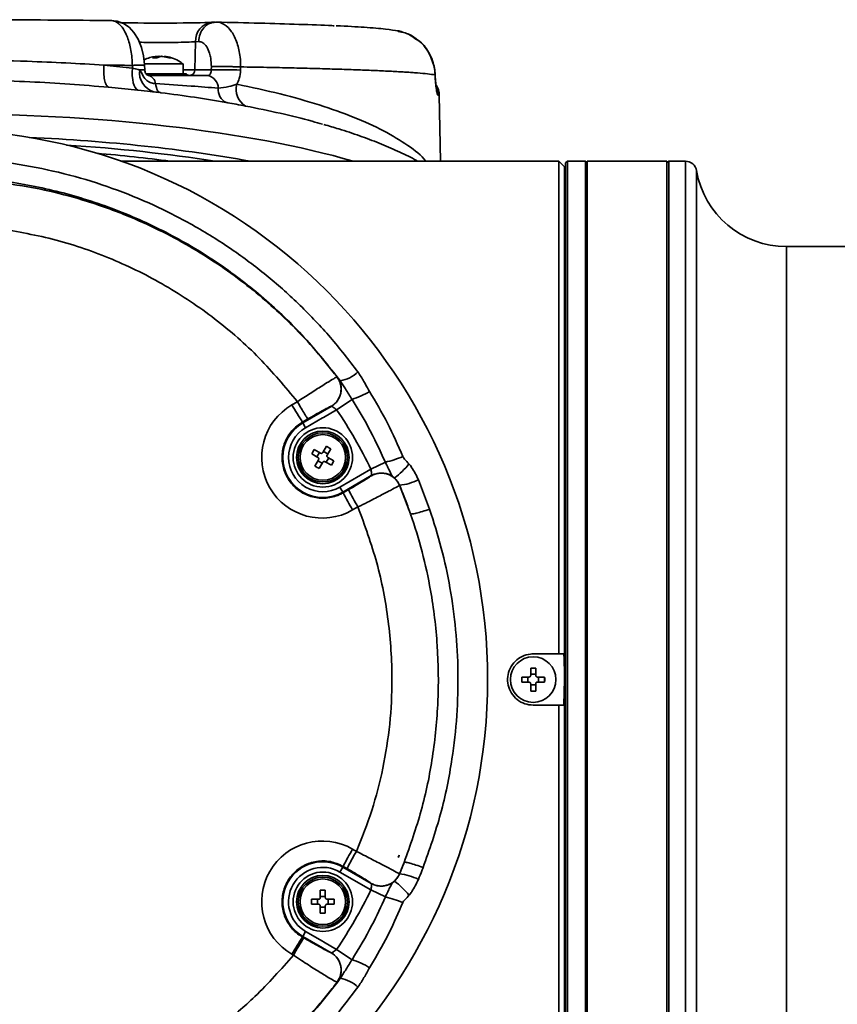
# Model space of a CAD drawing. Header units: millimetres. Extents: x 8 to 345, y 77 to 290.
# Tile 22 of 30: x 288.76 to 291.97, y 136.33 to 140.19. Entities that reach past the tile are written whole.
import ezdxf

# ---------------------------------------------------------------- set-up
doc = ezdxf.new("R2010")
doc.units = ezdxf.units.MM

msp = doc.modelspace()

# ---------------------------------------------------------------- linework, layer by layer
at = {"color": 7, "linetype": 'Continuous', "lineweight": 35}
for p, q in [((289.524614, 140.185099), (289.512269, 140.18454)), ((289.448083, 140.108438), (289.445575, 139.997846)), ((289.460417, 140.108997), (289.448083, 140.108438)), ((289.292796, 140.050795), (289.278631, 140.044622)), ((289.292796, 140.044622), (289.292796, 140.050795)), ((289.293695, 140.044622), (289.293695, 140.051062)), ((289.295665, 140.044622), (289.30983, 140.050795)), ((289.300177, 140.046588), (289.300177, 140.050795)), ((289.325472, 140.051062), (289.325472, 140.049737)), ((289.328825, 140.050795), (289.328825, 140.049032)), ((289.088027, 140.016558), (289.20034, 140.004907)), ((289.20034, 140.004907), (289.199977, 140.015529)), ((289.247343, 140.021307), (289.398989, 140.021307)), ((289.248433, 139.998388), (289.247823, 140.016808)), ((289.278631, 140.044622), (289.295665, 140.044622)), ((289.398989, 139.982785), (289.398989, 140.021307)), ((289.509955, 139.997846), (289.510109, 140.01041)), ((289.625095, 140.009727), (289.624929, 139.997164)), ((290.384257, 140.011815), (290.384738, 140.012158)), ((289.252826, 139.982785), (289.40601, 139.982785)), ((289.412716, 139.98055), (289.254835, 139.98055)), ((289.263133, 139.97608), (289.496415, 139.97608)), ((289.398989, 139.997846), (289.445575, 139.997846)), ((289.445575, 139.997846), (289.509955, 139.997846)), ((290.388287, 139.978251), (290.388408, 139.980502)), ((289.222015, 139.918402), (289.10637, 139.92992)), ((289.293421, 139.91071), (289.284096, 139.911873)), ((289.308386, 139.908785), (289.293404, 139.910561)), ((289.311381, 139.908282), (289.312885, 139.908203)), ((290.404694, 139.899216), (290.399687, 139.899216)), ((290.409224, 139.639703), (290.404694, 139.899216)), ((290.874179, 139.639703), (289.155651, 139.639703)), ((290.89653, 139.617352), (290.874179, 139.639703)), ((290.874179, 137.70631), (290.874179, 139.639703)), ((290.907706, 139.639703), (290.901001, 139.632998)), ((290.901001, 135.57846), (290.901001, 139.632998)), ((290.97923, 139.639703), (290.907706, 139.639703)), ((290.907706, 139.639703), (290.907706, 135.571755)), ((290.985936, 139.632998), (290.97923, 139.639703)), ((290.97923, 135.571755), (290.97923, 139.639703)), ((291.298855, 139.639703), (290.985936, 139.639703)), ((290.985936, 135.571755), (290.985936, 139.639703)), ((291.30556, 139.639703), (291.298855, 139.632998)), ((291.298855, 135.571755), (291.298855, 139.639703)), ((291.370907, 139.639703), (291.30556, 139.639703)), ((291.30556, 139.639703), (291.30556, 135.571755)), ((291.370907, 135.571755), (291.370907, 139.639703)), ((290.89653, 139.617352), (290.89653, 137.605729)), ((291.414973, 139.60252), (291.414973, 135.608938)), ((290.901001, 139.539122), (290.89653, 139.539122)), ((306.108868, 139.304433), (291.768233, 139.304433)), ((291.768233, 135.907025), (291.768233, 139.304433)), ((290.003542, 138.792944), (290.003942, 138.792778)), ((289.826602, 138.683657), (289.847956, 138.696003)), ((290.062389, 138.705171), (290.001945, 138.664264)), ((289.8692, 138.613424), (289.980709, 138.677804)), ((290.001945, 138.664264), (289.950208, 138.634394)), ((289.980709, 138.677804), (289.980317, 138.677957)), ((289.889085, 138.628266), (289.867752, 138.615932)), ((289.946339, 138.63216), (289.880372, 138.594073)), ((289.950208, 138.634394), (289.946339, 138.63216)), ((289.867752, 138.615932), (289.8692, 138.613424)), ((289.8692, 138.613424), (289.880372, 138.594073)), ((289.913773, 138.508384), (289.903939, 138.49135)), ((289.938308, 138.494219), (289.913773, 138.508384)), ((289.961632, 138.521208), (289.947467, 138.496673)), ((289.949782, 138.500683), (289.966817, 138.490849)), ((289.964501, 138.486839), (289.978666, 138.511373)), ((289.903939, 138.49135), (289.928473, 138.477185)), ((289.930927, 138.468025), (289.916762, 138.443491)), ((289.924463, 138.4795), (289.934298, 138.496534)), ((289.945646, 138.454181), (289.928612, 138.464016)), ((289.970966, 138.475364), (289.961131, 138.45833)), ((289.99149, 138.463514), (289.966956, 138.477679)), ((289.981656, 138.44648), (289.99149, 138.463514)), ((289.933796, 138.433656), (289.947961, 138.458191)), ((289.957121, 138.460645), (289.981656, 138.44648)), ((290.015057, 138.360791), (290.136631, 138.430981)), ((290.19336, 138.45854), (290.136631, 138.430981)), ((290.137739, 138.405821), (290.026229, 138.341441)), ((290.323007, 138.389863), (290.366928, 138.274219)), ((290.026229, 138.341441), (290.015057, 138.360791)), ((290.027759, 138.338791), (290.048691, 138.35086)), ((290.248891, 138.368189), (290.248843, 138.367826)), ((290.291961, 138.255876), (290.248891, 138.368189)), ((290.027759, 138.338791), (290.026229, 138.341441)), ((290.085745, 138.283134), (290.064813, 138.271065)), ((290.773598, 137.70631), (290.874179, 137.70631)), ((290.894017, 137.70631), (290.874179, 137.70631)), ((290.783432, 137.650599), (290.763763, 137.650599)), ((290.763763, 137.650599), (290.763763, 137.622269)), ((290.783432, 137.622269), (290.783432, 137.650599)), ((290.757058, 137.615564), (290.728728, 137.615564)), ((290.752428, 137.595894), (290.752428, 137.615564)), ((290.763763, 137.626899), (290.783432, 137.626899)), ((290.818468, 137.615564), (290.790138, 137.615564)), ((290.794768, 137.615564), (290.794768, 137.595894)), ((290.728728, 137.595894), (290.757058, 137.595894)), ((290.763763, 137.589189), (290.763763, 137.560859)), ((290.783432, 137.584559), (290.763763, 137.584559)), ((290.783432, 137.560859), (290.783432, 137.589189)), ((290.790138, 137.595894), (290.818468, 137.595894)), ((290.89653, 137.605729), (290.894017, 137.505148)), ((290.89653, 137.605729), (290.89653, 135.594106)), ((290.763763, 137.560859), (290.783432, 137.560859)), ((290.874179, 137.505148), (290.773598, 137.505148)), ((290.874179, 135.571755), (290.874179, 137.505148)), ((290.874179, 137.505148), (290.894017, 137.505148)), ((290.064813, 136.940393), (290.079925, 136.931679)), ((290.247236, 136.916811), (290.243429, 136.907079)), ((290.243739, 136.906972), (290.247236, 136.916811)), ((290.243429, 136.907079), (290.243725, 136.906972)), ((290.243739, 136.906972), (290.243725, 136.906972)), ((290.026229, 136.870017), (290.015057, 136.850667)), ((290.136631, 136.780476), (290.015057, 136.850667)), ((290.027759, 136.872667), (290.026229, 136.870017)), ((290.026229, 136.870017), (290.137739, 136.805637)), ((290.042871, 136.863954), (290.027759, 136.872667)), ((290.248874, 136.843395), (290.248891, 136.843269)), ((290.137739, 136.805637), (290.137682, 136.806016)), ((289.957549, 136.778896), (289.93788, 136.778896)), ((289.93788, 136.778896), (289.93788, 136.750566)), ((289.957549, 136.750566), (289.957549, 136.778896)), ((290.19336, 136.752918), (290.136631, 136.780476)), ((289.931174, 136.74386), (289.902844, 136.74386)), ((289.902844, 136.724191), (289.931174, 136.724191)), ((289.926544, 136.724191), (289.926544, 136.74386)), ((289.93788, 136.755196), (289.957549, 136.755196)), ((289.992584, 136.74386), (289.964254, 136.74386)), ((289.964254, 136.724191), (289.992584, 136.724191)), ((289.968885, 136.74386), (289.968885, 136.724191)), ((289.93788, 136.717486), (289.93788, 136.689156)), ((289.957549, 136.712856), (289.93788, 136.712856)), ((289.93788, 136.689156), (289.957549, 136.689156)), ((289.957549, 136.689156), (289.957549, 136.717486)), ((289.8692, 136.598034), (289.880372, 136.617384)), ((289.880372, 136.617384), (289.946339, 136.579298)), ((289.867752, 136.595526), (289.8692, 136.598034)), ((289.867752, 136.595526), (289.873531, 136.592185)), ((289.980619, 136.533706), (289.8692, 136.598034)), ((289.946339, 136.579298), (289.950207, 136.577065)), ((289.950207, 136.577065), (290.001945, 136.547194)), ((289.980619, 136.533706), (289.98083, 136.533646)), ((290.062389, 136.506287), (290.001945, 136.547194)), ((289.832381, 136.52446), (289.826602, 136.527801))]:
    msp.add_line(p, q, dxfattribs=at)
at = {"color": 7, "linetype": 'Continuous', "lineweight": 35, "flags": 128}
for points in [[(289.247811, 140.016807), (289.247722, 140.019467), (289.244303, 140.052508), (289.236247, 140.086391), (289.223039, 140.118713), (289.206357, 140.144849), (289.186842, 140.165051), (289.16505, 140.179544), (289.140846, 140.188534), (289.115422, 140.191427), (289.112255, 140.191348), (289.111902, 140.191333), (289.111784, 140.191327), (289.111744, 140.191326), (289.111739, 140.191325), (289.111736, 140.191325), (289.111736, 140.191325), (289.111736, 140.191325)], [(289.300177, 140.050795), (289.297058, 140.050335), (289.294869, 140.049958)], [(289.20034, 140.004907), (289.199546, 139.989322), (289.199852, 139.974269), (289.20125, 139.960216), (289.203697, 139.947598), (289.207115, 139.936807), (289.2114, 139.928178), (289.216419, 139.921979), (289.222015, 139.918402)], [(289.290692, 139.944135), (289.292262, 139.936154), (289.294243, 139.929008), (289.296607, 139.922796), (289.299322, 139.917601), (289.302351, 139.913496), (289.305652, 139.910537), (289.309179, 139.908765), (289.311381, 139.908282)], [(290.399687, 139.899216), (290.398037, 139.913908), (290.395094, 139.924326)]]:
    msp.add_lwpolyline(points, dxfattribs=at)
at = {"color": 7, "linetype": 'Continuous', "lineweight": 35}
for centre, radius in [((288.43788, 137.605729), 2.156907), ((289.947714, 138.477432), 0.116543), ((289.947714, 138.477432), 0.103132), ((289.947714, 138.477432), 0.096427), ((289.947714, 138.477432), 0.089405), ((290.773598, 137.605729), 0.089405), ((289.947714, 136.734026), 0.116543), ((289.947714, 136.734026), 0.103132), ((289.947714, 136.734026), 0.096427), ((289.947714, 136.734026), 0.089405)]:
    msp.add_circle(centre, radius, dxfattribs=at)
for centre, radius, start, end in [((289.520523, 140.112459), 0.072552, 96.532692, 183.177143), ((289.304281, 139.940491), 0.11128, 69.350301, 82.404491), ((289.314116, 139.940491), 0.11128, 69.350302, 82.404491), ((289.306749, 139.987259), 0.078716, 172.16069, 253.274914), ((289.247835, 139.535419), 0.46297, 89.925938, 92.360277), ((289.252948, 139.939434), 0.038035, 7.099939, 74.468106), ((289.40601, 139.97161), 0.011176, 53.130102, 90), ((289.426127, 139.998431), 0.022351, 233.130102, 270), ((289.424668, 139.996948), 0.020926, 274.265619, 2.460193), ((289.483544, 139.923818), 0.053823, 2.336584, 76.163975), ((289.556277, 138.116639), 1.881778, 87.909226, 91.410536), ((289.682069, 139.921058), 0.074967, 163.856042, 240.113605), ((290.326477, 139.89785), 0.07823, 1, 31.343856), ((289.592214, 139.920017), 0.055218, 173.766039, 244.526047), ((291.370907, 139.595), 0.044703, 9.683588, 90), ((291.768233, 139.662799), 0.358367, 189.683588, 270), ((289.992864, 138.91112), 0.13526, 279.980276, 313.226771), ((289.941545, 138.745552), 0.078254, 300.031447, 37.120453), ((289.984067, 138.969769), 0.275946, 286.488883, 302.218819), ((289.94583, 138.477432), 0.23821, 120.034024, 299.965976), ((290.644133, 139.134015), 0.933369, 208.849278, 213.715379), ((288.43788, 137.605729), 1.888596, 25.910463, 34.089537), ((289.947714, 138.477432), 0.15703, 120, 300), ((289.947714, 138.477432), 0.134686, 120, 300), ((290.066879, 138.968897), 0.525796, 283.919072, 291.809179), ((290.052425, 138.636539), 0.297722, 306.306531, 321.682108), ((290.176829, 138.338018), 0.078264, 48.480854, 119.964705), ((290.231284, 138.565953), 0.198546, 275.087652, 297.514446), ((290.857502, 138.749372), 0.901657, 206.230092, 211.137226), ((290.836569, 138.737303), 0.901657, 206.230092, 211.137226), ((289.94583, 136.734026), 0.23821, 60.034024, 239.965976), ((290.836569, 136.474155), 0.901657, 148.862774, 153.769908), ((290.851568, 136.465501), 0.901529, 148.86229, 153.770121), ((288.30115, 137.605675), 2.064409, 340.217417, 340.507348), ((289.947714, 136.734026), 0.15703, 60, 240), ((289.947714, 136.734026), 0.134686, 60, 240), ((290.231284, 136.645505), 0.198546, 62.485554, 84.912348), ((290.176829, 136.87344), 0.078264, 240.035295, 311.519146), ((290.052425, 136.574919), 0.297722, 38.317892, 53.693469), ((288.43788, 137.605729), 1.888596, 325.910463, 334.089537), ((290.066879, 136.242561), 0.525796, 68.190821, 76.080928), ((290.644133, 136.077443), 0.933369, 146.284621, 151.150722), ((290.649912, 136.074102), 0.933369, 146.284621, 151.150722), ((289.941282, 136.466005), 0.0783, 322.830978, 59.84155), ((289.984067, 136.241689), 0.275946, 57.781181, 73.511117), ((289.992864, 136.300338), 0.13526, 46.773229, 80.019724)]:
    msp.add_arc(centre, radius, start, end, dxfattribs=at)
for centre, major_axis, ratio, start_param, end_param in [((289.309583, 140.187715), (0.23821, 0), 0.02618593, 4.00023536, 5.7589928), ((288.43788, 139.28451), (2.156907, 0), 0.25128914, 0.71461919, 1.57079633), ((288.43788, 139.16881), (2.156907, 0), 0.26517252, 0.96721382, 1.40447054), ((288.43788, 139.147221), (2.134555, 0), 0.26794919, 1.03734066, 1.33264108), ((288.43788, 139.145671), (2.056325, 0), 0.26794919, 1.11208926, 1.26313834), ((287.17297, 139.796617), (-1.838946, 3.185148), 0.74543168, 3.89308373, 3.89327579)]:
    msp.add_ellipse(centre, major_axis=major_axis, ratio=ratio, start_param=start_param, end_param=end_param, dxfattribs=at)
for points, knots in [([(287.763831, 140.191227), (287.817034, 140.19178), (287.923419, 140.192886), (288.09114, 140.194008), (288.262977, 140.194717), (288.456776, 140.194974), (288.669337, 140.194601), (288.897695, 140.193469), (289.042781, 140.192075), (289.115285, 140.191379)], [0, 0, 0, 0, 0.123708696, 0.247366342, 0.373457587, 0.499440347, 0.666222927, 0.833201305, 1, 1, 1, 1]), ([(289.199976, 140.015583), (289.199976, 140.015584), (289.19961, 140.035542), (289.195772, 140.075616), (289.181411, 140.128412), (289.160064, 140.168416), (289.13681, 140.18858), (289.121464, 140.191702), (289.115286, 140.191379), (289.115285, 140.191379)], [0, 0, 0, 0, 0.000004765, 0.21280821, 0.425178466, 0.638353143, 0.853005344, 0.999995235, 1, 1, 1, 1]), ([(289.528143, 140.185152), (289.528143, 140.185152), (289.53925, 140.185594), (289.561578, 140.179538), (289.590888, 140.150616), (289.612851, 140.105243), (289.623529, 140.055446), (289.625198, 140.02255), (289.625096, 140.009745), (289.625096, 140.009744)], [0, 0, 0, 0, 0.00000478, 0.21605967, 0.43238842, 0.64836407, 0.86307777, 0.99999522, 1, 1, 1, 1]), ([(289.528155, 140.185152), (289.586626, 140.183885), (289.70513, 140.181317), (289.85522, 140.176693), (289.952302, 140.173231), (289.989707, 140.171231), (289.992866, 140.171062)], [0, 0, 0, 0, 0.31748987, 0.64346606, 0.96988731, 1, 1, 1, 1]), ([(290.243812, 140.150537), (290.228882, 140.153121), (290.197074, 140.158627), (290.112236, 140.165169), (290.044294, 140.169207), (290.000302, 140.171011), (289.999874, 140.171028)], [0, 0, 0, 0, 0.30374779, 0.64710466, 0.99657039, 1, 1, 1, 1]), ([(290.265302, 140.144275), (290.258825, 140.146869), (290.250359, 140.150259), (290.241343, 140.15104), (290.239224, 140.151224)], [0, 0, 0, 0, 0.76508979, 1, 1, 1, 1]), ([(290.313004, 140.11896), (290.299472, 140.128772), (290.2783, 140.144124), (290.252648, 140.147093), (290.243392, 140.148164)], [0, 0, 0, 0, 0.63914658, 1, 1, 1, 1]), ([(290.313825, 140.119995), (290.31281, 140.120865), (290.302842, 140.129415), (290.288949, 140.136973), (290.275545, 140.141057), (290.273423, 140.141703)], [0, 0, 0, 0, 0.08706448, 0.85544724, 1, 1, 1, 1]), ([(289.448083, 140.108438), (289.437544, 140.107865), (289.416467, 140.10672), (289.368529, 140.105637), (289.315396, 140.105219), (289.265577, 140.10542), (289.239076, 140.106026), (289.228121, 140.106277)], [0, 0, 0, 0, 0.21269356, 0.42537015, 0.63788985, 0.85030025, 1, 1, 1, 1]), ([(289.510106, 140.01041), (289.509699, 140.021658), (289.509028, 140.040235), (289.50262, 140.067126), (289.492741, 140.089521), (289.477625, 140.106395), (289.466153, 140.10813), (289.460417, 140.108997)], [0, 0, 0, 0, 0.21244854, 0.35086509, 0.5667531, 0.78338893, 1, 1, 1, 1]), ([(290.384257, 140.011815), (290.377996, 140.030854), (290.365488, 140.068889), (290.337288, 140.105736), (290.316346, 140.11714), (290.313004, 140.11896)], [0, 0, 0, 0, 0.457231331, 0.9133876, 1, 1, 1, 1]), ([(290.384333, 140.012132), (290.382051, 140.021421), (290.376885, 140.042458), (290.361021, 140.072174), (290.339887, 140.099701), (290.322191, 140.113481), (290.313825, 140.119995)], [0, 0, 0, 0, 0.21700733, 0.49145874, 0.75956867, 1, 1, 1, 1]), ([(289.289864, 140.049898), (289.282884, 140.049045), (289.267534, 140.047168), (289.253546, 140.040518), (289.245919, 140.036892)], [0, 0, 0, 0, 0.45470892, 1, 1, 1, 1]), ([(289.293622, 140.051106), (289.293439, 140.051108), (289.293074, 140.051112), (289.291816, 140.050984), (289.290773, 140.05085), (289.290342, 140.050795)], [0, 0, 0, 0, 0.37045732, 0.73975938, 1, 1, 1, 1]), ([(289.292796, 140.050795), (289.293135, 140.050876), (289.293662, 140.051004), (289.293618, 140.051047), (289.293602, 140.051062)], [0, 0, 0, 0, 0.64040929, 1, 1, 1, 1]), ([(289.300177, 140.050795), (289.300861, 140.050872), (289.302229, 140.051027), (289.304535, 140.051126), (289.306685, 140.051107), (289.308341, 140.050985), (289.309045, 140.05085), (289.309336, 140.050795)], [0, 0, 0, 0, 0.21361366, 0.42729609, 0.63945848, 0.85095926, 1, 1, 1, 1]), ([(289.31899, 140.050795), (289.318306, 140.050872), (289.316938, 140.051027), (289.314632, 140.051126), (289.312482, 140.051107), (289.310826, 140.050985), (289.310122, 140.05085), (289.30983, 140.050795)], [0, 0, 0, 0, 0.21361365, 0.427296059, 0.639458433, 0.85095919, 1, 1, 1, 1]), ([(289.325565, 140.051062), (289.325544, 140.051079), (289.325473, 140.051135), (289.326154, 140.051102), (289.327341, 140.050986), (289.328391, 140.050851), (289.328825, 140.050795)], [0, 0, 0, 0, 0.14065465, 0.45900548, 0.77636355, 1, 1, 1, 1]), ([(289.397799, 140.021399), (289.39437, 140.024216), (289.383457, 140.033183), (289.361246, 140.04305), (289.340918, 140.050023), (289.329443, 140.050448), (289.328021, 140.0505)], [0, 0, 0, 0, 0.17313249, 0.55110545, 0.94436374, 1, 1, 1, 1]), ([(287.720388, 140.009828), (287.787987, 140.01472), (287.923188, 140.024505), (288.135624, 140.033451), (288.352341, 140.037826), (288.571159, 140.037324), (288.767513, 140.032731), (288.93966, 140.02551), (289.038668, 140.019814), (289.087435, 140.016614), (289.087436, 140.016614)], [0, 0, 0, 0, 0.15424312, 0.30849333, 0.46470876, 0.62141586, 0.77763286, 0.88881739, 0.99999904, 1, 1, 1, 1]), ([(289.199977, 140.015529), (289.189655, 140.015632), (289.152723, 140.015997), (289.115121, 140.016323), (289.088027, 140.016558)], [0, 0, 0, 0, 0.27946805, 1, 1, 1, 1]), ([(289.199976, 140.015583), (289.204936, 140.015735), (289.214856, 140.016039), (289.227336, 140.016397), (289.237378, 140.016663), (289.244189, 140.016813), (289.247672, 140.01686), (289.24746, 140.01681), (289.247386, 140.016793)], [0, 0, 0, 0, 0.18079477, 0.36158953, 0.5423843, 0.72317907, 0.90397383, 1, 1, 1, 1]), ([(289.343525, 140.044622), (289.345238, 140.044769), (289.348663, 140.045064), (289.351794, 140.044769), (289.353359, 140.044622)], [0, 0, 0, 0, 0.49999997, 1, 1, 1, 1]), ([(290.388287, 139.978237), (290.379451, 139.979626), (290.362879, 139.982231), (290.331184, 139.985078), (290.308549, 139.986812), (290.297318, 139.987619), (290.286004, 139.988386), (290.274676, 139.989114), (290.263409, 139.989804), (290.238299, 139.991269), (290.196112, 139.993453), (290.131481, 139.996265), (290.061268, 139.998886), (289.986477, 140.001314), (289.908098, 140.003552), (289.82247, 140.005708), (289.729161, 140.007786), (289.659685, 140.009082), (289.625097, 140.009727)], [0, 0, 0, 0, 0.113163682, 0.212233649, 0.235856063, 0.258511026, 0.280198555, 0.300918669, 0.320671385, 0.33945672, 0.428006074, 0.513892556, 0.597116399, 0.677677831, 0.755577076, 0.830814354, 0.915771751, 1, 1, 1, 1]), ([(290.38828, 139.978251), (290.38828, 139.978252), (290.38792, 139.989454), (290.386088, 140.000634), (290.384257, 140.011815)], [0, 0, 0, 0, 0.00003961, 1, 1, 1, 1]), ([(290.388663, 139.980524), (290.388306, 139.986535), (290.387679, 139.997098), (290.385477, 140.007575), (290.384528, 140.012089)], [0, 0, 0, 0, 0.56917787, 1, 1, 1, 1]), ([(289.20034, 140.004907), (289.208251, 140.002977), (289.218703, 140.000427), (289.226799, 139.998471), (289.228768, 139.997996)], [0, 0, 0, 0, 0.75680529, 1, 1, 1, 1]), ([(289.228768, 139.997996), (289.23004, 139.996965), (289.232584, 139.994904), (289.238062, 139.982638), (289.246018, 139.96463), (289.26446, 139.950027), (289.279418, 139.944728), (289.288301, 139.944261), (289.290692, 139.944135)], [0, 0, 0, 0, 0.06849777, 0.13699767, 0.45923032, 0.68762049, 0.91593785, 1, 1, 1, 1]), ([(289.262903, 139.976169), (289.262335, 139.976146), (289.261343, 139.976104), (289.256548, 139.978939), (289.252317, 139.984108), (289.2497, 139.990175), (289.248433, 139.995138), (289.248544, 139.99782), (289.248566, 139.998345)], [0, 0, 0, 0, 0.31609352, 0.55217282, 0.71948243, 0.85070158, 0.97080031, 1, 1, 1, 1]), ([(289.496415, 139.97608), (289.497443, 139.976169), (289.500257, 139.976413), (289.504183, 139.978879), (289.507551, 139.983715), (289.509691, 139.990217), (289.509868, 139.995333), (289.509955, 139.997846)], [0, 0, 0, 0, 0.128519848, 0.352115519, 0.574864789, 0.791080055, 1, 1, 1, 1]), ([(289.624929, 139.997164), (289.623945, 139.98582), (289.622217, 139.965906), (289.613716, 139.949125), (289.610058, 139.941903)], [0, 0, 0, 0, 0.56961166, 1, 1, 1, 1]), ([(290.399687, 139.899216), (290.398758, 139.900326), (290.396909, 139.902536), (290.393495, 139.919887), (290.390253, 139.945363), (290.388939, 139.967334), (290.388287, 139.978251)], [0, 0, 0, 0, 0.25364682, 0.50521591, 0.75414628, 1, 1, 1, 1]), ([(290.394404, 139.923985), (290.3944, 139.924002), (290.394386, 139.924051), (290.393553, 139.92824), (290.392207, 139.937377), (290.39053, 139.953225), (290.389302, 139.968499), (290.388963, 139.97839), (290.38889, 139.98054)], [0, 0, 0, 0, 0.07036777, 0.21094272, 0.41889176, 0.66170453, 0.92645407, 1, 1, 1, 1]), ([(289.106369, 139.92992), (289.055847, 139.934171), (288.954468, 139.942702), (288.795932, 139.951667), (288.633187, 139.95759), (288.46565, 139.960015), (288.296287, 139.958798), (288.110103, 139.953272), (287.909072, 139.942521), (287.770018, 139.929712), (287.700056, 139.923267)], [0, 0, 0, 0, 0.11103669, 0.2228111, 0.33832928, 0.45384858, 0.57271155, 0.69157418, 0.84482164, 1, 1, 1, 1]), ([(289.290692, 139.944135), (289.338061, 139.941095), (289.422772, 139.935657), (289.502277, 139.928964), (289.537322, 139.926013)], [0, 0, 0, 0, 0.55919816, 1, 1, 1, 1]), ([(289.537322, 139.926013), (289.551052, 139.927578), (289.575835, 139.930404), (289.599502, 139.938356), (289.610058, 139.941903)], [0, 0, 0, 0, 0.55397182, 1, 1, 1, 1]), ([(289.610058, 139.941903), (289.667961, 139.929475), (289.783953, 139.904579), (289.936307, 139.861025), (290.073216, 139.812734), (290.190696, 139.759473), (290.283218, 139.701791), (290.336712, 139.661483), (290.351479, 139.640298), (290.351894, 139.639703)], [0, 0, 0, 0, 0.161036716, 0.322592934, 0.483657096, 0.653932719, 0.824780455, 0.995080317, 1, 1, 1, 1]), ([(289.284096, 139.911873), (289.279573, 139.912361), (289.260595, 139.914408), (289.238696, 139.916675), (289.222015, 139.918402)], [0, 0, 0, 0, 0.23829116, 1, 1, 1, 1]), ([(289.292217, 139.910902), (289.294026, 139.910685), (289.297109, 139.910313), (289.29994, 139.909831), (289.302258, 139.909513), (289.302361, 139.909499)], [0, 0, 0, 0, 0.5756098, 0.98113259, 1, 1, 1, 1]), ([(289.568465, 139.870167), (289.527363, 139.877105), (289.444894, 139.891027), (289.356982, 139.902465), (289.312885, 139.908203)], [0, 0, 0, 0, 0.49839216, 1, 1, 1, 1]), ([(289.644714, 139.85606), (289.632405, 139.858415), (289.609615, 139.862775), (289.583119, 139.867591), (289.570404, 139.869826), (289.568465, 139.870167)], [0, 0, 0, 0, 0.49879514, 0.92356816, 1, 1, 1, 1]), ([(289.946447, 139.784488), (289.933152, 139.788472), (289.881896, 139.80383), (289.782083, 139.828146), (289.690503, 139.846755), (289.644714, 139.85606)], [0, 0, 0, 0, 0.14901138, 0.57451001, 1, 1, 1, 1]), ([(290.319642, 139.639703), (290.315651, 139.642029), (290.291615, 139.656039), (290.241803, 139.679638), (290.170332, 139.710594), (290.093167, 139.739357), (290.020743, 139.763662), (289.971764, 139.777713), (289.952068, 139.783363)], [0, 0, 0, 0, 0.04168164, 0.25107054, 0.45801421, 0.66232279, 0.86421177, 1, 1, 1, 1]), ([(286.72502, 138.735121), (286.76762, 138.795322), (286.853331, 138.916449), (286.994255, 139.066681), (287.135568, 139.19272), (287.275057, 139.297137), (287.423936, 139.389919), (287.580008, 139.469453), (287.740549, 139.534674), (287.905766, 139.586239), (288.076101, 139.623852), (288.250111, 139.646936), (288.425057, 139.654976), (288.601404, 139.648101), (288.778251, 139.625711), (288.952781, 139.587902), (289.122125, 139.535408), (289.286866, 139.468456), (289.447036, 139.386341), (289.596961, 139.291888), (289.734645, 139.187744), (289.860944, 139.074561), (289.979603, 138.95034), (290.050203, 138.858488), (290.085502, 138.812563)], [0, 0, 0, 0, 0.055309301, 0.111283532, 0.154865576, 0.198448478, 0.24329866, 0.288149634, 0.331857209, 0.375565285, 0.420484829, 0.465404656, 0.510075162, 0.554745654, 0.60069525, 0.646644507, 0.691419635, 0.736194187, 0.782300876, 0.828406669, 0.870710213, 0.913013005, 0.956506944, 1, 1, 1, 1]), ([(290.016306, 138.777906), (289.970503, 138.835812), (289.878749, 138.95181), (289.718511, 139.104122), (289.541175, 139.241195), (289.345788, 139.358026), (289.135284, 139.453003), (288.916197, 139.5228), (288.691292, 139.566002), (288.463632, 139.583232), (288.237412, 139.574483), (288.015503, 139.539779), (287.800362, 139.481012), (287.592983, 139.398585), (287.396258, 139.292669), (287.212161, 139.165361), (287.046446, 139.020167), (286.899126, 138.860997), (286.817582, 138.74458), (286.776811, 138.686373)], [0, 0, 0, 0, 0.0574531, 0.11509155, 0.17255444, 0.23330371, 0.29425709, 0.35501501, 0.4154519, 0.47607936, 0.53651822, 0.59545817, 0.65457342, 0.71350869, 0.77212325, 0.83091729, 0.88952217, 0.94476238, 1, 1, 1, 1]), ([(288.680464, 139.556136), (288.738999, 139.5473), (288.848778, 139.530728), (288.968175, 139.499032), (289.040705, 139.476398), (289.074418, 139.465167), (289.106496, 139.453853), (289.136956, 139.442524), (289.165815, 139.431258), (289.227328, 139.406148), (289.319219, 139.363961), (289.437521, 139.29933), (289.547675, 139.229116), (289.649625, 139.154326), (289.74347, 139.075947), (289.833899, 138.990318), (289.921442, 138.89701), (289.976253, 138.827534), (290.00354, 138.792946)], [0, 0, 0, 0, 0.11316368, 0.21223365, 0.23585606, 0.25851103, 0.28019856, 0.30091867, 0.32067139, 0.33945672, 0.42800607, 0.51389256, 0.5971164, 0.67767783, 0.75557708, 0.83081435, 0.91577175, 1, 1, 1, 1]), ([(289.847955, 138.696004), (289.799495, 138.754334), (289.70128, 138.872554), (289.525835, 139.024822), (289.331881, 139.155683), (289.122432, 139.258923), (288.902149, 139.336256), (288.749532, 139.362878), (288.673171, 139.376198)], [0, 0, 0, 0, 0.16325698, 0.33087772, 0.49872731, 0.66644347, 0.83310683, 1, 1, 1, 1]), ([(290.085502, 138.812563), (290.093715, 138.800254), (290.108923, 138.777464), (290.122289, 138.750968), (290.130011, 138.738253), (290.131189, 138.736314)], [0, 0, 0, 0, 0.49879514, 0.92356816, 1, 1, 1, 1]), ([(289.847936, 138.695991), (289.847936, 138.695992), (289.864821, 138.707099), (289.899123, 138.729426), (289.945197, 138.758737), (289.9808, 138.780699), (289.999272, 138.791378), (290.003175, 138.793047), (290.003534, 138.792944), (290.003534, 138.792944)], [0, 0, 0, 0, 0.00000478, 0.21605967, 0.43238842, 0.64836407, 0.86307777, 0.99999522, 1, 1, 1, 1]), ([(290.003942, 138.792778), (290.004943, 138.791794), (290.006701, 138.790066), (290.013416, 138.781565), (290.016306, 138.777906)], [0, 0, 0, 0, 0.56961166, 1, 1, 1, 1]), ([(290.062389, 138.705171), (290.053861, 138.718901), (290.038467, 138.743684), (290.023141, 138.767351), (290.016306, 138.777906)], [0, 0, 0, 0, 0.55397182, 1, 1, 1, 1]), ([(290.131189, 138.736314), (290.155425, 138.695212), (290.204052, 138.612742), (290.24279, 138.524831), (290.262221, 138.480734)], [0, 0, 0, 0, 0.498392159, 1, 1, 1, 1]), ([(290.19336, 138.45854), (290.171504, 138.50591), (290.132419, 138.59062), (290.083814, 138.670125), (290.062389, 138.705171)], [0, 0, 0, 0, 0.55919816, 1, 1, 1, 1]), ([(289.980313, 138.677955), (289.979019, 138.677548), (289.976884, 138.676877), (289.964377, 138.670469), (289.946092, 138.66059), (289.919028, 138.645474), (289.899066, 138.634001), (289.889085, 138.628266)], [0, 0, 0, 0, 0.21244854, 0.35086509, 0.5667531, 0.78338893, 1, 1, 1, 1]), ([(290.001945, 138.664264), (290.000771, 138.665291), (289.997552, 138.668106), (289.992114, 138.672032), (289.986548, 138.675399), (289.9822, 138.67754), (289.9812, 138.677717), (289.980709, 138.677804)], [0, 0, 0, 0, 0.128519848, 0.352115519, 0.574864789, 0.791080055, 1, 1, 1, 1]), ([(289.867752, 138.615932), (289.853061, 138.605388), (289.82368, 138.584302), (289.796036, 138.536431), (289.784874, 138.483042), (289.792252, 138.428746), (289.817105, 138.380021), (289.856689, 138.342245), (289.906589, 138.319659), (289.961052, 138.314975), (290.002177, 138.325125), (290.022876, 138.336183), (290.027759, 138.338791)], [0, 0, 0, 0, 0.10746611, 0.21492364, 0.3223019, 0.42962493, 0.53694098, 0.64430129, 0.7517377, 0.85924873, 0.96680019, 1, 1, 1, 1]), ([(289.978666, 138.511373), (289.97587, 138.513086), (289.970277, 138.516512), (289.964514, 138.519643), (289.961632, 138.521208)], [0, 0, 0, 0, 0.49999997, 1, 1, 1, 1]), ([(289.930927, 138.468025), (289.931238, 138.468709), (289.93186, 138.470078), (289.931872, 138.472384), (289.931174, 138.474534), (289.929952, 138.47619), (289.928906, 138.476894), (289.928473, 138.477185)], [0, 0, 0, 0, 0.21361366, 0.42729609, 0.63945848, 0.85095926, 1, 1, 1, 1]), ([(289.938308, 138.494219), (289.938992, 138.493908), (289.94036, 138.493286), (289.942666, 138.493274), (289.944816, 138.493973), (289.946472, 138.495195), (289.947176, 138.496241), (289.947467, 138.496673)], [0, 0, 0, 0, 0.213613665, 0.427296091, 0.639458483, 0.850959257, 1, 1, 1, 1]), ([(289.964501, 138.486839), (289.964191, 138.486155), (289.963569, 138.484786), (289.963556, 138.482481), (289.964255, 138.480331), (289.965477, 138.478674), (289.966523, 138.47797), (289.966956, 138.477679)], [0, 0, 0, 0, 0.21361365, 0.42729606, 0.63945843, 0.85095919, 1, 1, 1, 1]), ([(290.262221, 138.480734), (290.262854, 138.479395), (290.26452, 138.47587), (290.272722, 138.466335), (290.280184, 138.458255), (290.286013, 138.451944)], [0, 0, 0, 0, 0.11838968, 0.3114583, 1, 1, 1, 1]), ([(289.916762, 138.443491), (289.919559, 138.441778), (289.925152, 138.438352), (289.930915, 138.435222), (289.933796, 138.433656)], [0, 0, 0, 0, 0.50000004, 1, 1, 1, 1]), ([(289.957121, 138.460645), (289.956437, 138.460956), (289.955069, 138.461578), (289.952763, 138.46159), (289.950613, 138.460891), (289.948957, 138.45967), (289.948253, 138.458623), (289.947961, 138.458191)], [0, 0, 0, 0, 0.21361362, 0.42729603, 0.63945841, 0.85095916, 1, 1, 1, 1]), ([(290.137739, 138.405821), (290.137835, 138.406014), (290.138106, 138.406561), (290.138481, 138.409812), (290.138564, 138.415664), (290.138104, 138.423016), (290.137119, 138.428341), (290.136631, 138.430981)], [0, 0, 0, 0, 0.117982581, 0.332962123, 0.555426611, 0.779529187, 1, 1, 1, 1]), ([(290.228708, 138.396617), (290.227249, 138.397889), (290.22433, 138.400432), (290.218233, 138.40591), (290.214832, 138.413866), (290.205785, 138.432309), (290.198732, 138.447267), (290.194499, 138.45615), (290.19336, 138.45854)], [0, 0, 0, 0, 0.06849777, 0.13699767, 0.45923032, 0.68762049, 0.91593785, 1, 1, 1, 1]), ([(290.286013, 138.451944), (290.289585, 138.447422), (290.304576, 138.428444), (290.315038, 138.406544), (290.323007, 138.389863)], [0, 0, 0, 0, 0.23829116, 1, 1, 1, 1]), ([(290.048691, 138.35086), (290.058671, 138.356648), (290.078631, 138.368224), (290.105321, 138.384146), (290.125475, 138.39655), (290.136064, 138.403515), (290.137203, 138.404736), (290.137647, 138.40521)], [0, 0, 0, 0, 0.216342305, 0.432690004, 0.648731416, 0.863368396, 1, 1, 1, 1]), ([(290.248891, 138.368189), (290.244779, 138.3761), (290.239346, 138.386552), (290.230789, 138.394648), (290.228708, 138.396617)], [0, 0, 0, 0, 0.75680529, 1, 1, 1, 1]), ([(290.248842, 138.367825), (290.248842, 138.367825), (290.248618, 138.367459), (290.24209, 138.363621), (290.215192, 138.34926), (290.174095, 138.327913), (290.128528, 138.304658), (290.098069, 138.289313), (290.085745, 138.283134), (290.085745, 138.283134)], [0, 0, 0, 0, 0.00000477, 0.21280821, 0.42517847, 0.63835314, 0.85300534, 0.99999523, 1, 1, 1, 1]), ([(290.248843, 138.367825), (290.253133, 138.357504), (290.268483, 138.320572), (290.282128, 138.282969), (290.291961, 138.255876)], [0, 0, 0, 0, 0.27946805, 1, 1, 1, 1]), ([(290.079925, 136.931679), (290.101049, 136.984883), (290.143289, 137.091268), (290.186135, 137.258989), (290.213222, 137.430826), (290.223045, 137.624625), (290.208782, 137.837186), (290.165545, 138.065544), (290.112335, 138.21063), (290.085745, 138.283134)], [0, 0, 0, 0, 0.1237087, 0.24736634, 0.37345759, 0.49944035, 0.66622293, 0.8332013, 1, 1, 1, 1]), ([(290.366925, 138.274218), (290.383089, 138.223696), (290.415524, 138.122317), (290.449226, 137.963781), (290.471389, 137.801035), (290.480426, 137.633499), (290.475883, 137.464136), (290.455151, 137.277952), (290.414745, 137.076921), (290.366055, 136.937867), (290.341557, 136.867905)], [0, 0, 0, 0, 0.11103669, 0.2228111, 0.33832928, 0.45384858, 0.57271155, 0.69157418, 0.84482164, 1, 1, 1, 1]), ([(290.267079, 136.888237), (290.290985, 136.955836), (290.338798, 137.091036), (290.382093, 137.303473), (290.403419, 137.52019), (290.400738, 137.739007), (290.377043, 137.935362), (290.339282, 138.107509), (290.309183, 138.206517), (290.292162, 138.255284), (290.292162, 138.255284)], [0, 0, 0, 0, 0.154243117, 0.308493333, 0.464708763, 0.621415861, 0.777632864, 0.888817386, 0.99999904, 1, 1, 1, 1]), ([(290.773598, 137.505148), (290.762295, 137.506258), (290.739691, 137.50848), (290.709601, 137.525794), (290.686709, 137.551304), (290.673604, 137.583176), (290.671775, 137.617527), (290.681409, 137.650538), (290.701423, 137.678531), (290.729553, 137.698233), (290.755202, 137.705705), (290.77003, 137.706193), (290.773598, 137.70631)], [0, 0, 0, 0, 0.10728283, 0.21456249, 0.32192463, 0.42934059, 0.536667, 0.64390042, 0.75118219, 0.85857836, 0.96597667, 1, 1, 1, 1]), ([(290.894017, 137.70631), (290.894404, 137.698051), (290.895975, 137.664547), (290.896292, 137.631003), (290.89653, 137.605729)], [0, 0, 0, 0, 0.24651318, 1, 1, 1, 1]), ([(290.728728, 137.615564), (290.728643, 137.612285), (290.728472, 137.605729), (290.728643, 137.599173), (290.728728, 137.595894)], [0, 0, 0, 0, 0.500000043, 1, 1, 1, 1]), ([(290.757058, 137.615564), (290.757806, 137.615636), (290.759302, 137.615782), (290.761305, 137.616924), (290.762817, 137.618605), (290.763641, 137.620491), (290.763727, 137.621749), (290.763763, 137.622269)], [0, 0, 0, 0, 0.21361366, 0.42729609, 0.63945848, 0.85095926, 1, 1, 1, 1]), ([(290.783432, 137.622269), (290.783505, 137.621521), (290.783651, 137.620025), (290.784793, 137.618022), (290.786473, 137.61651), (290.788359, 137.615686), (290.789618, 137.615599), (290.790138, 137.615564)], [0, 0, 0, 0, 0.21361367, 0.42729609, 0.63945848, 0.85095926, 1, 1, 1, 1]), ([(290.817329, 137.595894), (290.817675, 137.596844), (290.819721, 137.602456), (290.819697, 137.609672), (290.817691, 137.614938), (290.817453, 137.615564)], [0, 0, 0, 0, 0.1521457, 0.89930918, 1, 1, 1, 1]), ([(290.818468, 137.595894), (290.818553, 137.599173), (290.818723, 137.605729), (290.818553, 137.612285), (290.818468, 137.615564)], [0, 0, 0, 0, 0.49999997, 1, 1, 1, 1]), ([(290.763763, 137.589189), (290.76369, 137.589937), (290.763545, 137.591433), (290.762403, 137.593436), (290.760722, 137.594948), (290.758836, 137.595772), (290.757578, 137.595859), (290.757058, 137.595894)], [0, 0, 0, 0, 0.21361362, 0.42729603, 0.63945841, 0.85095916, 1, 1, 1, 1]), ([(290.790138, 137.595894), (290.78939, 137.595822), (290.787894, 137.595676), (290.785891, 137.594534), (290.784378, 137.592853), (290.783555, 137.590967), (290.783468, 137.589709), (290.783432, 137.589189)], [0, 0, 0, 0, 0.21361365, 0.42729606, 0.63945843, 0.85095919, 1, 1, 1, 1]), ([(290.079925, 136.931679), (290.079925, 136.931679), (290.098574, 136.922107), (290.136279, 136.902674), (290.186548, 136.876533), (290.225109, 136.856273), (290.244854, 136.845726), (290.248686, 136.843557), (290.248873, 136.843394), (290.248873, 136.843394)], [0, 0, 0, 0, 0.00000459, 0.21533276, 0.43050007, 0.6460224, 0.86113448, 0.99999541, 1, 1, 1, 1]), ([(290.027759, 136.872667), (290.011276, 136.880119), (289.978311, 136.895025), (289.923015, 136.89502), (289.871165, 136.877967), (289.8278, 136.844361), (289.798045, 136.798389), (289.785191, 136.74517), (289.790661, 136.690682), (289.813877, 136.64125), (289.843199, 136.610796), (289.863076, 136.598435), (289.867752, 136.595526)], [0, 0, 0, 0, 0.10751765, 0.21504096, 0.32259472, 0.43012606, 0.53759189, 0.64497789, 0.75230482, 0.85961933, 0.96697344, 1, 1, 1, 1]), ([(290.267079, 136.888235), (290.262725, 136.877265), (290.256773, 136.862271), (290.250546, 136.847389), (290.248874, 136.843394)], [0, 0, 0, 0, 0.7315556, 1, 1, 1, 1]), ([(290.248891, 136.843269), (290.253418, 136.854215), (290.259597, 136.869154), (290.265502, 136.884212), (290.26708, 136.888236)], [0, 0, 0, 0, 0.73269754, 1, 1, 1, 1]), ([(290.137681, 136.806016), (290.137197, 136.806533), (290.13596, 136.807851), (290.124566, 136.81534), (290.10307, 136.828569), (290.074688, 136.8455), (290.053477, 136.857802), (290.042871, 136.863954)], [0, 0, 0, 0, 0.13858107, 0.35353278, 0.56918275, 0.78458337, 1, 1, 1, 1]), ([(290.228708, 136.814841), (290.230805, 136.816826), (290.239361, 136.824924), (290.244791, 136.835378), (290.248891, 136.843269)], [0, 0, 0, 0, 0.24510933, 1, 1, 1, 1]), ([(290.341558, 136.867905), (290.339948, 136.86376), (290.333926, 136.848255), (290.327624, 136.832868), (290.323007, 136.821594)], [0, 0, 0, 0, 0.26729756, 1, 1, 1, 1]), ([(290.136631, 136.780476), (290.136933, 136.782008), (290.137762, 136.786202), (290.138443, 136.792875), (290.138576, 136.799379), (290.138255, 136.804214), (290.137909, 136.805168), (290.137739, 136.805637)], [0, 0, 0, 0, 0.12851985, 0.35211552, 0.57486479, 0.79108006, 1, 1, 1, 1]), ([(290.19336, 136.752918), (290.196489, 136.759493), (290.20275, 136.772647), (290.210949, 136.789938), (290.217659, 136.803391), (290.220589, 136.807867), (290.227111, 136.81347), (290.228708, 136.814841)], [0, 0, 0, 0, 0.23020756, 0.46049982, 0.6888576, 0.92383943, 1, 1, 1, 1]), ([(290.323007, 136.821594), (290.31506, 136.804954), (290.304601, 136.783053), (290.289613, 136.764073), (290.286013, 136.759513)], [0, 0, 0, 0, 0.759809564, 1, 1, 1, 1]), ([(289.902844, 136.74386), (289.902759, 136.740582), (289.902589, 136.734026), (289.902759, 136.727469), (289.902844, 136.724191)], [0, 0, 0, 0, 0.50000004, 1, 1, 1, 1]), ([(289.931174, 136.74386), (289.931922, 136.743933), (289.933418, 136.744079), (289.935421, 136.745221), (289.936934, 136.746901), (289.937757, 136.748787), (289.937844, 136.750046), (289.93788, 136.750566)], [0, 0, 0, 0, 0.213613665, 0.427296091, 0.639458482, 0.850959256, 1, 1, 1, 1]), ([(289.93788, 136.717486), (289.937807, 136.718234), (289.937662, 136.71973), (289.936519, 136.721733), (289.934839, 136.723245), (289.932953, 136.724069), (289.931695, 136.724155), (289.931174, 136.724191)], [0, 0, 0, 0, 0.213613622, 0.427296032, 0.639458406, 0.850959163, 1, 1, 1, 1]), ([(289.957549, 136.750566), (289.957622, 136.749818), (289.957767, 136.748322), (289.95891, 136.746319), (289.96059, 136.744806), (289.962476, 136.743983), (289.963734, 136.743896), (289.964254, 136.74386)], [0, 0, 0, 0, 0.21361367, 0.42729609, 0.63945848, 0.85095926, 1, 1, 1, 1]), ([(289.964254, 136.724191), (289.963507, 136.724118), (289.96201, 136.723973), (289.960008, 136.722831), (289.958495, 136.72115), (289.957671, 136.719264), (289.957585, 136.718006), (289.957549, 136.717486)], [0, 0, 0, 0, 0.21361365, 0.42729606, 0.63945843, 0.85095919, 1, 1, 1, 1]), ([(289.992584, 136.724191), (289.99267, 136.727469), (289.99284, 136.734026), (289.99267, 136.740582), (289.992584, 136.74386)], [0, 0, 0, 0, 0.499999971, 1, 1, 1, 1]), ([(290.062389, 136.506287), (290.089366, 136.550892), (290.137605, 136.630651), (290.176303, 136.715514), (290.19336, 136.752918)], [0, 0, 0, 0, 0.55924452, 1, 1, 1, 1]), ([(290.262221, 136.730724), (290.244856, 136.691421), (290.21004, 136.612617), (290.163812, 136.528616), (290.136302, 136.483525), (290.131189, 136.475144)], [0, 0, 0, 0, 0.44753231, 0.89732403, 1, 1, 1, 1]), ([(290.286013, 136.759513), (290.280997, 136.75389), (290.273376, 136.745346), (290.26468, 136.736119), (290.262635, 136.731633), (290.262221, 136.730724)], [0, 0, 0, 0, 0.605479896, 0.920062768, 1, 1, 1, 1]), ([(289.873531, 136.592185), (289.880215, 136.588334), (289.898465, 136.57782), (289.927217, 136.561579), (289.954792, 136.54641), (289.974618, 136.535986), (289.978618, 136.534466), (289.980619, 136.533706)], [0, 0, 0, 0, 0.12744583, 0.34791756, 0.56599041, 0.78297711, 1, 1, 1, 1]), ([(289.980835, 136.533643), (289.981394, 136.533782), (289.982243, 136.533992), (289.985396, 136.535487), (289.989647, 136.537861), (289.995783, 136.541936), (289.999903, 136.545451), (290.001945, 136.547194)], [0, 0, 0, 0, 0.20605329, 0.31288966, 0.54204854, 0.77289479, 1, 1, 1, 1]), ([(290.004167, 136.418839), (290.007217, 136.423436), (290.013315, 136.43263), (290.018523, 136.44848), (290.020505, 136.464966), (290.018917, 136.481538), (290.013909, 136.497425), (290.005643, 136.511855), (289.994652, 136.524458), (289.985441, 136.530581), (289.980835, 136.533643)], [0, 0, 0, 0, 0.12499999, 0.24999999, 0.37499999, 0.49999998, 0.62499999, 0.74999999, 0.87499999, 1, 1, 1, 1]), ([(286.776811, 136.525085), (286.804891, 136.484168), (286.861051, 136.402334), (286.974154, 136.267009), (287.118858, 136.123251), (287.300559, 135.980914), (287.497107, 135.860421), (287.706446, 135.764284), (287.925405, 135.692869), (288.149675, 135.64736), (288.376415, 135.628661), (288.602703, 135.635669), (288.824848, 135.667945), (289.040055, 135.725141), (289.246121, 135.805118), (289.440663, 135.906668), (289.621311, 136.028599), (289.786326, 136.168533), (289.917601, 136.305341), (289.989068, 136.398171), (290.016306, 136.433551)], [0, 0, 0, 0, 0.03857647, 0.07715355, 0.13745287, 0.19796141, 0.25827227, 0.319064, 0.38005508, 0.44085309, 0.50079969, 0.56093049, 0.62087608, 0.67912032, 0.73753566, 0.79577334, 0.85221261, 0.90881604, 0.96524644, 1, 1, 1, 1]), ([(288.669725, 135.902595), (288.743039, 135.912496), (288.889851, 135.932322), (289.086599, 135.992906), (289.259749, 136.066897), (289.410035, 136.150102), (289.551377, 136.248139), (289.696267, 136.370075), (289.78333, 136.468824), (289.83238, 136.524458)], [0, 0, 0, 0, 0.163883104, 0.328173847, 0.454647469, 0.581139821, 0.708439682, 0.835738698, 1, 1, 1, 1]), ([(290.003676, 136.418698), (290.000379, 136.420001), (289.993793, 136.422605), (289.961914, 136.441297), (289.917785, 136.468691), (289.871981, 136.498221), (289.842932, 136.517422), (289.832359, 136.524472), (289.832359, 136.524473)], [0, 0, 0, 0, 0.21789327, 0.43537159, 0.65333324, 0.87305674, 0.99999554, 1, 1, 1, 1]), ([(290.016306, 136.433551), (290.02391, 136.445391), (290.039137, 136.469098), (290.054632, 136.49388), (290.062389, 136.506287)], [0, 0, 0, 0, 0.49939087, 1, 1, 1, 1]), ([(290.085502, 136.398895), (290.057658, 136.362295), (289.996286, 136.281622), (289.890456, 136.166397), (289.768744, 136.052389), (289.637101, 135.948254), (289.496238, 135.854449), (289.348117, 135.772679), (289.192391, 135.702731), (289.030201, 135.645694), (288.862354, 135.602123), (288.691392, 135.57296), (288.516862, 135.558151), (288.340116, 135.558437), (288.163066, 135.574101), (287.98859, 135.604997), (287.816168, 135.651053), (287.646536, 135.712789), (287.482973, 135.789314), (287.328205, 135.879118), (287.181546, 135.982025), (287.042677, 136.09897), (286.920291, 136.222654), (286.813733, 136.348485), (286.754649, 136.433637), (286.72502, 136.476337)], [0, 0, 0, 0, 0.03453198, 0.07611284, 0.11769444, 0.16039971, 0.20310574, 0.24608926, 0.28907341, 0.33322907, 0.37738522, 0.42171662, 0.46604825, 0.51162905, 0.5572098, 0.60227903, 0.64734791, 0.6937504, 0.74015217, 0.78498577, 0.82981853, 0.87604011, 0.92226057, 0.96101707, 1, 1, 1, 1]), ([(290.131189, 136.475144), (290.124079, 136.462123), (290.109863, 136.43609), (290.093621, 136.411291), (290.085502, 136.398895)], [0, 0, 0, 0, 0.5001713, 1, 1, 1, 1]), ([(290.004166, 136.418837), (289.990844, 136.401578), (289.964064, 136.366885), (289.921511, 136.316335), (289.87696, 136.26666), (289.80034, 136.186974), (289.682636, 136.07996), (289.560907, 135.990515), (289.477086, 135.936912), (289.439703, 135.914154), (289.401351, 135.891967), (289.362029, 135.870394), (289.321742, 135.849479), (289.280492, 135.829266), (289.238286, 135.8098), (289.183849, 135.786244), (289.111376, 135.757725), (289.014647, 135.724832), (288.89914, 135.692858), (288.764501, 135.664173), (288.66754, 135.653034), (288.616129, 135.647128)], [0, 0, 0, 0, 0.03998945, 0.08038267, 0.12117982, 0.16238105, 0.28316644, 0.41255857, 0.43899971, 0.46577357, 0.4928802, 0.52031962, 0.54809188, 0.57619702, 0.60463505, 0.63340603, 0.6850779, 0.74757266, 0.82089084, 0.90503305, 1, 1, 1, 1]), ([(290.00416, 136.418838), (290.00416, 136.418838), (290.00402, 136.41873), (290.003848, 136.418714), (290.003676, 136.418698)], [0, 0, 0, 0, 0.00016791, 1, 1, 1, 1]), ([(290.016306, 136.433551), (290.015603, 136.432653), (290.010831, 136.426553), (290.006044, 136.420715), (290.004596, 136.419267), (290.004168, 136.418839)], [0, 0, 0, 0, 0.1085241, 0.736418, 1, 1, 1, 1])]:
    msp.add_open_spline(points, degree=3, knots=knots, dxfattribs=at)
for points in [[(289.460417, 140.108997), (289.461534, 140.119126), (289.463768, 140.139384), (289.479475, 140.164624), (289.501747, 140.182085), (289.519352, 140.18413), (289.528154, 140.185152)], [(289.088027, 140.016558), (289.087602, 140.006084), (289.086751, 139.985137), (289.090283, 139.958031), (289.096827, 139.937547), (289.103189, 139.932462), (289.10637, 139.92992)], [(289.510109, 140.010418), (289.513168, 140.010525), (289.519286, 140.010738), (289.531895, 140.010927), (289.546342, 140.011008), (289.562255, 140.010969), (289.578859, 140.010815), (289.595382, 140.01055), (289.61127, 140.010192), (289.620487, 140.009888), (289.625095, 140.009736)], [(289.980317, 138.677958), (289.984931, 138.681017), (289.994159, 138.687135), (290.005162, 138.699743), (290.013431, 138.714191), (290.01843, 138.730103), (290.019998, 138.746708), (290.017985, 138.76323), (290.012737, 138.779118), (290.006606, 138.788335), (290.003541, 138.792944)], [(289.889085, 138.628266), (289.888177, 138.629382), (289.886359, 138.631616), (289.876624, 138.647324), (289.863297, 138.669596), (289.85307, 138.687201), (289.847956, 138.696003)], [(290.248842, 138.367825), (290.246384, 138.372784), (290.241467, 138.382703), (290.230332, 138.395192), (290.21703, 138.405198), (290.201866, 138.412144), (290.185585, 138.415771), (290.168938, 138.415834), (290.152516, 138.412609), (290.142603, 138.407677), (290.137647, 138.405211)], [(290.291961, 138.255876), (290.29345, 138.25545), (290.296429, 138.254599), (290.313561, 138.258132), (290.337609, 138.264675), (290.357155, 138.271038), (290.366928, 138.274219)], [(290.26708, 136.888236), (290.268616, 136.888693), (290.271689, 136.889606), (290.288755, 136.885679), (290.312597, 136.878439), (290.331904, 136.871416), (290.341557, 136.867905)], [(290.137682, 136.806016), (290.142638, 136.80355), (290.15255, 136.798617), (290.16897, 136.795393), (290.185616, 136.795455), (290.201896, 136.799081), (290.21706, 136.806026), (290.230362, 136.81603), (290.241498, 136.828518), (290.246415, 136.838435), (290.248874, 136.843394)]]:
    msp.add_open_spline(points, degree=3, dxfattribs=at)

doc.saveas('drawing.dxf')
